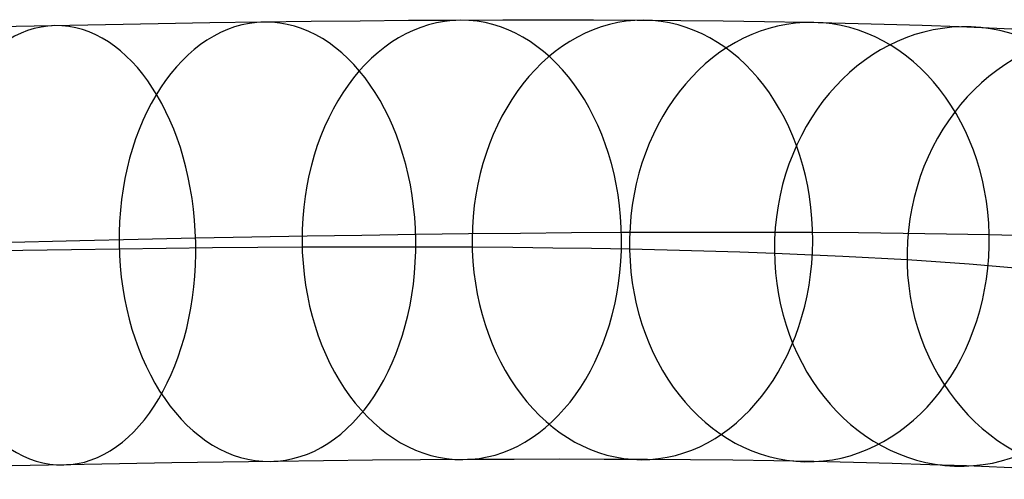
# Model space of a CAD drawing. Extents: x -274 to 274, y -220 to 276.
# Tile 90 of 164: x 166 to 197, y -182 to -167. Entities that reach past the tile are written whole.
import ezdxf

# ---------------------------------------------------------------- set-up
doc = ezdxf.new("R2010")
doc.units = 0
doc.layers.add('PREDEFINITO', color=7, linetype='CONTINUOUS')

msp = doc.modelspace()

# ---------------------------------------------------------------- linework, layer by layer
at = {"layer": 'PREDEFINITO'}
for p, q in [((176.384, -167.491, 392.316), (174.817, -167.508, 393.83)), ((177.923, -167.478, 390.774), (176.384, -167.491, 392.316)), ((179.434, -167.469, 389.203), (177.923, -167.478, 390.774)), ((180.923, -167.463, 387.598), (179.434, -167.469, 389.203)), ((182.382, -167.461, 385.966), (180.923, -167.463, 387.598)), ((183.812, -167.463, 384.308), (182.382, -167.461, 385.966)), ((185.211, -167.469, 382.623), (183.812, -167.463, 384.308)), ((186.593, -167.48, 380.896), (185.211, -167.469, 382.623)), ((187.944, -167.494, 379.143), (186.593, -167.48, 380.896)), ((166.575, -167.64, 400.975), (164.839, -167.676, 402.326)), ((168.274, -167.608, 399.606), (166.575, -167.64, 400.975)), ((169.949, -167.578, 398.205), (168.274, -167.608, 399.606)), ((171.599, -167.551, 396.775), (169.949, -167.578, 398.205)), ((173.223, -167.528, 395.316), (171.599, -167.551, 396.775)), ((174.817, -167.508, 393.83), (173.223, -167.528, 395.316)), ((189.264, -167.513, 377.367), (187.944, -167.494, 379.143)), ((190.552, -167.536, 375.566), (189.264, -167.513, 377.367)), ((191.828, -167.565, 373.712), (190.552, -167.536, 375.566)), ((193.072, -167.597, 371.835), (191.828, -167.565, 373.712)), ((194.283, -167.635, 369.936), (193.072, -167.597, 371.835)), ((195.46, -167.677, 368.016), (194.283, -167.635, 369.936)), ((197.767, -167.778, 364.027), (195.46, -167.677, 368.016)), ((172.931, -174.378, 405.126), (171.14, -174.412, 406.57)), ((174.697, -174.347, 403.649), (172.931, -174.378, 405.126)), ((176.438, -174.319, 402.141), (174.697, -174.347, 403.649)), ((178.152, -174.294, 400.601), (176.438, -174.319, 402.141)), ((179.833, -174.273, 399.033), (178.152, -174.294, 400.601)), ((181.487, -174.255, 397.436), (179.833, -174.273, 399.033)), ((183.111, -174.242, 395.808), (181.487, -174.255, 397.436)), ((184.705, -174.232, 394.151), (183.111, -174.242, 395.808)), ((186.276, -174.226, 392.457), (184.705, -174.232, 394.151)), ((187.815, -174.224, 390.736), (186.276, -174.226, 392.457)), ((189.323, -174.226, 388.987), (187.815, -174.224, 390.736)), ((190.797, -174.232, 387.211), (189.323, -174.226, 388.987)), ((192.254, -174.243, 385.391), (190.797, -174.232, 387.211)), ((193.677, -174.258, 383.545), (192.254, -174.243, 385.391)), ((195.066, -174.278, 381.675), (193.677, -174.258, 383.545)), ((196.421, -174.303, 379.781), (195.066, -174.278, 381.675)), ((197.763, -174.332, 377.831), (196.421, -174.303, 379.781)), ((167.456, -174.49, 409.383), (163.682, -174.579, 412.064)), ((169.31, -174.45, 407.993), (167.456, -174.49, 409.383)), ((171.14, -174.412, 406.57), (169.31, -174.45, 407.993)), ((173.118, -174.707, 386.013), (171.674, -174.719, 387.46)), ((174.535, -174.698, 384.54), (173.118, -174.707, 386.013)), ((175.931, -174.693, 383.035), (174.535, -174.698, 384.54)), ((177.3, -174.691, 381.505), (175.931, -174.693, 383.035)), ((178.64, -174.693, 379.95), (177.3, -174.691, 381.505)), ((179.952, -174.698, 378.37), (178.64, -174.693, 379.95)), ((181.25, -174.708, 376.75), (179.952, -174.698, 378.37)), ((182.517, -174.722, 375.105), (181.25, -174.708, 376.75)), ((165.632, -174.801, 392.99), (164.057, -174.828, 394.307)), ((167.183, -174.776, 391.646), (165.632, -174.801, 392.99)), ((168.708, -174.754, 390.276), (167.183, -174.776, 391.646)), ((170.204, -174.735, 388.881), (168.708, -174.754, 390.276)), ((171.674, -174.719, 387.46), (170.204, -174.735, 388.881)), ((183.756, -174.74, 373.437), (182.517, -174.722, 375.105)), ((184.965, -174.761, 371.747), (183.756, -174.74, 373.437)), ((186.165, -174.788, 370.004), (184.965, -174.761, 371.747)), ((187.334, -174.819, 368.24), (186.165, -174.788, 370.004)), ((188.473, -174.854, 366.453), (187.334, -174.819, 368.24)), ((189.582, -174.894, 364.646), (188.473, -174.854, 366.453)), ((191.755, -174.989, 360.886), (189.582, -174.894, 364.646)), ((193.804, -175.102, 357.048), (191.755, -174.989, 360.886)), ((195.781, -175.239, 353.027), (193.804, -175.102, 357.048)), ((197.632, -175.394, 348.936), (195.781, -175.239, 353.027)), ((168.714, -181.599, 399.827), (167.023, -181.631, 401.191)), ((170.38, -181.569, 398.434), (168.714, -181.599, 399.827)), ((172.021, -181.543, 397.012), (170.38, -181.569, 398.434)), ((173.636, -181.52, 395.561), (172.021, -181.543, 397.012)), ((175.22, -181.5, 394.084), (173.636, -181.52, 395.561)), ((176.777, -181.483, 392.58), (175.22, -181.5, 394.084)), ((178.306, -181.47, 391.048), (176.777, -181.483, 392.58)), ((179.807, -181.461, 389.488), (178.306, -181.47, 391.048)), ((181.285, -181.455, 387.895), (179.807, -181.461, 389.488)), ((182.733, -181.453, 386.275), (181.285, -181.455, 387.895)), ((184.151, -181.455, 384.629), (182.733, -181.453, 386.275)), ((185.539, -181.461, 382.958), (184.151, -181.455, 384.629)), ((186.911, -181.472, 381.245), (185.539, -181.461, 382.958)), ((188.25, -181.486, 379.507), (186.911, -181.472, 381.245)), ((189.558, -181.505, 377.746), (188.25, -181.486, 379.507)), ((190.834, -181.528, 375.962), (189.558, -181.505, 377.746)), ((192.1, -181.556, 374.124), (190.834, -181.528, 375.962)), ((193.332, -181.588, 372.264), (192.1, -181.556, 374.124)), ((194.532, -181.626, 370.383), (193.332, -181.588, 372.264)), ((167.023, -181.631, 401.191), (165.294, -181.667, 402.535)), ((195.698, -181.667, 368.481), (194.532, -181.626, 370.383)), ((197.982, -181.767, 364.531), (195.698, -181.667, 368.481))]:
    msp.add_line(p, q, dxfattribs=at)
at = {"layer": 'PREDEFINITO', "extrusion": (0.737649, 0.00996, -0.67511)}
msp.add_circle((-176.85, 407.204, -140.772), 7, dxfattribs=at)
at = {"layer": 'PREDEFINITO', "extrusion": (0.686735, 0.003497, -0.726899)}
msp.add_circle((-175.377, 397.299, -160.273), 7, dxfattribs=at)
at = {"layer": 'PREDEFINITO', "extrusion": (0.631969, -0.003714, -0.774985)}
msp.add_circle((-173.373, 386.371, -178.858), 7, dxfattribs=at)
at = {"layer": 'PREDEFINITO', "extrusion": (0.574455, -0.011515, -0.818455)}
msp.add_circle((-170.676, 374.808, -195.992), 7, dxfattribs=at)
at = {"layer": 'PREDEFINITO', "extrusion": (0.783881, 0.015555, -0.620716)}
msp.add_circle((-177.91, 415.827, -120.924), 7, dxfattribs=at)
at = {"layer": 'PREDEFINITO', "extrusion": (0.515376, -0.01974, -0.856737)}
msp.add_circle((-167.059, 363.09, -211.247), 7, dxfattribs=at)
at = {"layer": 'PREDEFINITO', "extrusion": (0.455996, -0.028215, -0.889534)}
msp.add_circle((-162.205, 351.784, -224.292), 7, dxfattribs=at)

doc.saveas('drawing.dxf')
